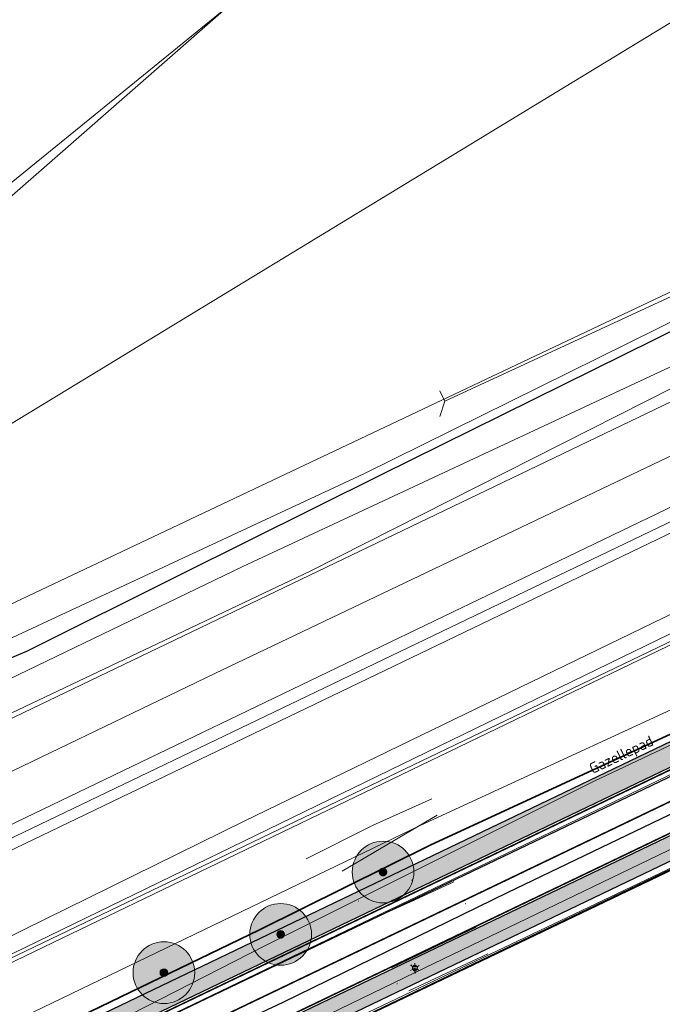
# Model space of a CAD drawing. Header units: metres. Extents: x 163628 to 167855, y 402678 to 405435.
# Tile 160 of 256: x 164660 to 164701, y 403505 to 403569. Entities that reach past the tile are written whole.
import ezdxf
from ezdxf.enums import TextEntityAlignment as Align

# ---------------------------------------------------------------- set-up
doc = ezdxf.new("R2010")
doc.units = ezdxf.units.M
doc.linetypes.add('X-CA190022.004-UO-DWM_Snelfietsroute$0$1-2', pattern=[3, 0, -2, 1])
doc.layers.get('0').update_dxf_attribs({"lineweight": 25})
for name, color, linetype, lineweight in [('X-CA190022.004-UO-BGT_Ondergrond$0$GE_201_SHDHek_Lijn_GEM', 253, 'X-CA190022.004-UO-BGT_Ondergrond$0$Hekwerk', 9), ('X-CA190022.004-UO-BGT_Ondergrond$0$GE_251_SPRTrein_as_Lijn_GEM', 253, 'Continuous', 9), ('X-CA190022.004-UO-BGT_Ondergrond$0$GE_316_WGDFietspad_Vlak_GEM', 253, 'Continuous', 9), ('X-CA190022.004-UO-BGT_Ondergrond$0$GE_367_OWGBerm_groenvoorziening_grasenk_GEM', 253, 'Continuous', 9), ('X-CA190022.004-UO-BGT_Ondergrond$0$GE_401_OTDErf_Vlak_GEM', 253, 'Continuous', 9), ('X-CA190022.004-UO-BGT_Ondergrond$0$GE_471_BTDBouwland_Vlak_GEM', 253, 'Continuous', 9), ('X-CA190022.004-UO-BGT_Ondergrond$0$GE_479_BTDGroenvoorziening_grasenkruida_GEM', 253, 'Continuous', 9), ('X-CA190022.004-UO-BGT_Ondergrond$0$GE_504_WTDWaterloop_sloot_Vlak_GEM', 253, 'Continuous', 9), ('X-CA190022.004-UO-BGT_Ondergrond$0$GE_523_WTDGreppel_drogesloot_Vlak_GEM', 253, 'Continuous', 9), ('X-CA190022.004-UO-BGT_Ondergrond$0$GE_541_OWTOever_slootkant_Vlak_GEM', 253, 'Continuous', 9), ('X-CA190022.004-UO-BGT_Ondergrond$0$GE_861_PALLichtmast_Punt_GEM', 253, 'Continuous', 9), ('X-CA190022.004-UO-DTM inmeting$0$B-WE-GR-BOOM-S', 246, 'Continuous', 0), ('X-CA190022.004-UO-DTM inmeting$0$B-WE-GW-TALUD_KRUIN-G', 246, 'Continuous', 0), ('X-CA190022.004-UO-DTM inmeting$0$B-WE-GW-TALUD_TEEN-G', 246, 'Continuous', 0), ('X-CA190022.004-UO-DTM inmeting$0$B-WE-IE-MEUBILAIR_WEGMEUBILAIR-S', 246, 'Continuous', 0), ('X-CA190022.004-UO-DTM inmeting$0$B-WE-IE-TERREINAFSCHEIDING_KUNSTMATIG_RASTERHEKWERK-G', 246, 'X-CA190022.004-UO-DTM inmeting$0$IE-TERREINAFSCHEIDING-KUNSTMATIG-OPEN', 0), ('X-CA190022.004-UO-DTM inmeting$0$B-WE-OG-HOOGTEPUNT-S', 246, 'Continuous', 0), ('X-CA190022.004-UO-DTM inmeting$0$B-WE-VH-VERHARDING_ASFALT-G', 246, 'Continuous', 0), ('X-CA190022.004-UO-DWM_Beplanting$0$B-WE-GR-BOOM-S AFKOMSTIG UIT BGT', 252, 'Continuous', 0), ('X-CA190022.004-UO-DWM_Snelfietsroute$0$B-WE-VH-KANTVERHARDING-G', 125, 'Continuous', 25), ('X-CA190022.004-UO-DWM_Snelfietsroute$0$N-WE-GW-BERM-G', 125, 'Continuous', 25), ('X-CA190022.004-UO-DWM_Snelfietsroute$0$N-WE-VH-KANTVERHARDING-G', 125, 'Continuous', 25), ('X-CA190022.004-UO-DWM_Snelfietsroute$0$N-WE-VW-MARKERING_LANGS_STREEP_12-G', 7, 'X-CA190022.004-UO-DWM_Snelfietsroute$0$1-2', 35), ('X-CA190022.004-UO-DWM_Snelfietsroute$0$N-WE-VW-MARKERING_LANGS_STREEP_DOORGETROKKEN_010-G', 125, 'Continuous', 25), ('X-CA190022.004-UO-GZM_Werkgrens_v0.1$0$N-WE-KG-GRENS_SYSTEEMGRENS-G', 7, 'X-CA190022.004-UO-GZM_Werkgrens_v0.1$0$KG-OG', 35), ('X-CA190022.004-UO-KAD_Percelen$0$B-WE-KG-GRENS_PERCEEL-GV', 150, 'Continuous', 9), ('X-CA190022.004-UO-TXT_Tekst 1op200$0$X-XX-AL-T35', 7, 'Continuous', 35), ('X-CA190022.004-UO-WHM_Riolering gemeente - drukleidingen_v0.1$0$Riool_onder_druk_asbestcement_leidingen_450_hgml', 214, 'X-CA190022.004-UO-WHM_Riolering gemeente - drukleidingen_v0.1$0$1-200 PERSLEIDING', 25), ('X-CA190022.004-UO-WHM_Riolering gemeente - drukleidingen_v0.1$0$Riool_onder_druk_pvc_leidingen_400_hgml', 214, 'X-CA190022.004-UO-WHM_Riolering gemeente - drukleidingen_v0.1$0$1-200 PERSLEIDING', 25)]:
    doc.layers.add(name, color=color, linetype=linetype, lineweight=lineweight)
doc.layers.add('X-CA190022.004-UO-DTM inmeting$0$X-XX-AL-MEETPUNT-S', color=246, linetype='Continuous', lineweight=0, plot=False)
for name, color, linetype in [('X-CA190022.004-UO-DWM_Beplanting$0$B-WE-GR-BOOM-S AFKOMSTIG UIT BOMENBESTAND GEMEENTE', 252, 'Continuous'), ('X-CA190022.004-UO-DWM_Beplanting$0$B-WE-GR-BOOM-S AFKOMSTIG UIT DTM_v0.4', 252, 'Continuous'), ('X-CA190022.004-UO-DWM_Beplanting$0$N-GV-GR-GRAS-A-200', 7, 'Continuous')]:
    doc.layers.add(name, color=color, linetype=linetype)
for name, color, linetype, lineweight, transparency in [('X-CA190022.004-UO-KL_Wenstracé_v0.3$0$N-WE-KL-TRACE_WENSTRACE-G 1.5m', 24, 'Continuous', 35, 0.6), ('X-CA190022.004-UO-KLIC$0$B-OI-KL-DATA_KPN_0000546663_VECT_19O042616-G', 42, 'X-CA190022.004-UO-KLIC$0$1-200 TELEFONIE-KPN', 0, 0.25), ('X-CA190022.004-UO-KLIC$0$B-OI-KL-DATA_ZIGGO BV_0000546674_VECT_19O042616-G', 42, 'X-CA190022.004-UO-KLIC$0$1-200 ZIGGO', 0, 0.25), ('X-CA190022.004-UO-KLIC$0$B-OI-KL-WATER_BW_0000551269_VECT_19O042616-G', 42, 'X-CA190022.004-UO-KLIC$0$1-200 WATERLEIDING', 0, 0.25), ('X-CA190022.004-UO-KLIC$0$B-WE-KL-ET_LS-G', 42, 'X-CA190022.004-UO-KLIC$0$1-200 LAAGSPANNING', 0, 0.25), ('X-CA190022.004-UO-KLIC$0$B-WE-KL-ET_LS_HULPSTUK-S', 42, 'X-CA190022.004-UO-KLIC$0$1-200 LAAGSPANNING', 0, 0.25), ('X-CA190022.004-UO-KLIC$0$B-WE-KL-ET_LS_KABELBED-G', 42, 'X-CA190022.004-UO-KLIC$0$1-200 LAAGSPANNING', 0, 0.25), ('X-CA190022.004-UO-KLIC$0$B-WE-KL-ET_MS-G', 42, 'X-CA190022.004-UO-KLIC$0$1-200 MIDDENSPANNING', 0, 0.25)]:
    doc.layers.add(name, color=color, linetype=linetype, lineweight=lineweight, transparency=transparency)
doc.styles.add('X-CA190022.004-UO-BGT_Ondergrond$0$NLCS-ISO', font='NLCS-ISO.ttf')
doc.styles.add('X-CA190022.004-UO-DTM inmeting$0$NLCS-ISO', font='isocpeur.ttf', dxfattribs={"height": 2.5})
doc.styles.add('X-CA190022.004-UO-KLIC$0$NLCS-ISO', font='NLCS-ISO.ttf')
doc.styles.add('X-CA190022.004-UO-TXT_Tekst 1op200$0$NLCS-ISO-M200-T35', font='NLCS-ISO.ttf', dxfattribs={"height": 0.7})
doc.styles.add('X-CA190022.004-UO-WHM_Riolering gemeente - drukleidingen_v0.1$0$NLCS-ISO', font='NLCS-ISO.ttf')
doc.linetypes.add('X-CA190022.004-UO-BGT_Ondergrond$0$Hekwerk', pattern='A,5,-1.5,[2,dgnlstyle-Veghel.shx,S=0.007937,R=0,X=0,Y=0],-1.5', length=8)
doc.linetypes.add('X-CA190022.004-UO-DTM inmeting$0$IE-TERREINAFSCHEIDING-KUNSTMATIG-OPEN', pattern='A,7,-1.5,[67,NLCS.SHX,S=0.75,R=0,X=0,Y=0],-1.5', length=10)
doc.linetypes.add('X-CA190022.004-UO-GZM_Werkgrens_v0.1$0$KG-OG', pattern='A,5.5,-1.5,[2,NLCS.SHX,S=0.5,R=0,X=0,Y=0],-1.5', length=8.5)
doc.linetypes.add('X-CA190022.004-UO-KLIC$0$1-200 LAAGSPANNING', pattern='A,1.5,-0.6,["LS",X-CA190022.004-UO-KLIC$0$NLCS-ISO,S=0.24,R=0,X=-0.45,Y=-0.12],-0.05', length=2.15)
doc.linetypes.add('X-CA190022.004-UO-KLIC$0$1-200 MIDDENSPANNING', pattern='A,1.5,-0.6,["MS",X-CA190022.004-UO-KLIC$0$NLCS-ISO,S=0.24,R=0,X=-0.5,Y=-0.12],-0.05', length=2.15)
doc.linetypes.add('X-CA190022.004-UO-KLIC$0$1-200 TELEFONIE-KPN', pattern='A,1.5,-0.6,["KPN",X-CA190022.004-UO-KLIC$0$NLCS-ISO,S=0.24,R=0,X=-0.5,Y=-0.12],-0.3', length=2.4)
doc.linetypes.add('X-CA190022.004-UO-KLIC$0$1-200 WATERLEIDING', pattern='A,1.5,-0.6,["WATER",X-CA190022.004-UO-KLIC$0$NLCS-ISO,S=0.24,R=0,X=-0.5,Y=-0.12],-0.65', length=2.75)
doc.linetypes.add('X-CA190022.004-UO-KLIC$0$1-200 ZIGGO', pattern='A,1.5,-0.6,["ZIGGO",X-CA190022.004-UO-KLIC$0$NLCS-ISO,S=0.24,R=0,X=-0.5,Y=-0.12],-0.5', length=2.6)
doc.linetypes.add('X-CA190022.004-UO-WHM_Riolering gemeente - drukleidingen_v0.1$0$1-200 PERSLEIDING', pattern='A,1.5,-0.6,["PERS",X-CA190022.004-UO-WHM_Riolering gemeente - drukleidingen_v0.1$0$NLCS-ISO,S=0.24,R=0,X=-0.5,Y=-0.12],-0.65', length=2.75)

# ---------------------------------------------------------------- blocks, each defined once
blk = doc.blocks.new('X-CA190022.004-UO-BGT_Ondergrond$0$N-SIE-WEG_LICHTMAST-SO')
h = blk.add_hatch(color=256)
h.paths.add_polyline_path([(1.16, 0.5, 0.658505), (-1.16, 0.5)])
h.paths.add_polyline_path([(-1.16, -0.5, 0.658505), (1.16, -0.5)])
at = {"flags": 128}
for points in [[(-2.19, 1.27), (-1.1, 0.63)], [(-1.16, 0.5), (1.16, 0.5)], [(0, 1.27), (0, 2.53)], [(1.1, 0.63), (2.19, 1.27)], [(-2.19, -1.27), (-1.1, -0.63)], [(-1.16, -0.5), (1.16, -0.5)], [(0, -1.27), (0, -2.53)], [(2.19, -1.27), (1.1, -0.63)]]:
    blk.add_lwpolyline(points, dxfattribs=at)
at = {"ltscale": 0.5}
blk.add_circle((0, 0), 1.27, dxfattribs=at)
at = {"style": 'X-CA190022.004-UO-BGT_Ondergrond$0$NLCS-ISO'}
blk.add_attdef('TYPE', text='', height=1.8, dxfattribs=at).set_placement((0, 2.53), align=Align.BOTTOM_CENTER)
blk = doc.blocks.new('X-CA190022.004-UO-BGT_Ondergrond$0$IMGEOLichtmastpaal')
at = {"xscale": 5, "yscale": 5, "zscale": 5}
blk.add_blockref('X-CA190022.004-UO-BGT_Ondergrond$0$N-SIE-WEG_LICHTMAST-SO', (0, 6.4), dxfattribs=at)
blk = doc.blocks.new('X-CA190022.004-UO-DTM inmeting$0$B-SIE-WEG_LICHTMAST-SO')
at = {"ltscale": 0.1}
for p, q in [((-0.33, 0.19), (-0.67, 0.39)), ((0, 0.39), (0, 0.77)), ((0.33, 0.19), (0.67, 0.39)), ((-0.33, -0.19), (-0.67, -0.39)), ((0, -0.39), (0, -0.77)), ((0.33, -0.19), (0.67, -0.39))]:
    blk.add_line(p, q, dxfattribs=at)
at = {"flags": 128}
for points in [[(-0.35, 0.15), (0.35, 0.15)], [(-0.35, -0.15), (0.35, -0.15)]]:
    blk.add_lwpolyline(points, dxfattribs=at)
at = {"ltscale": 0.1}
blk.add_circle((0, 0), 0.386, dxfattribs=at)
at = {"style": 'X-CA190022.004-UO-DTM inmeting$0$NLCS-ISO'}
blk.add_attdef('TYPE', text='', height=0.549, dxfattribs=at).set_placement((0, 0.77), align=Align.BOTTOM_CENTER)
blk = doc.blocks.new('X-CA190022.004-UO-DTM inmeting$0$punt')
at = {"color": 0, "lineweight": -2}
blk.add_line((0, 0), (0, 0), dxfattribs=at)
blk = doc.blocks.new('X-CA190022.004-UO-DTM inmeting$0$SOG-HOOGTEPUNT-SO')
for p, q in [((-0.5, 0), (0.5, 0)), ((0, 0.5), (0, -0.5))]:
    blk.add_line(p, q)
blk = doc.blocks.new('X-CA190022.004-UO-DTM inmeting$0$boom')
h = blk.add_hatch()
h.set_pattern_fill('ANSI31', color=256, scale=0.13)
h.paths.add_polyline_path([(-1, 0, 1), (1, 0, 1)])
blk.add_circle((0, 0), 1)
blk = doc.blocks.new('X-CA190022.004-UO-KLIC$0$SKL-WTB_HULP_MOF-SO')
at = {"linetype": 'ByBlock', "lineweight": 18}
h = blk.add_hatch(color=0, dxfattribs=at)
h.dxf.hatch_style = 1
h.paths.add_polyline_path([(-0.5625, 0, 1), (0.5625, 0, 1)])
at = {"color": 0, "linetype": 'ByBlock', "lineweight": 18}
blk.add_circle((0, 0), 0.5625, dxfattribs=at)
at = {"color": 0, "linetype": 'ByBlock', "lineweight": 18, "style": 'X-CA190022.004-UO-KLIC$0$NLCS-ISO', "flags": 1}
for tag, p in [('TYPE', (1.5, 0)), ('OMSCHRIJVING', (1.5, -3)), ('LABEL', (1.5, -1.5))]:
    blk.add_attdef(tag, p, '', height=1, dxfattribs=at)
blk = doc.blocks.new('X-CA190022.004-UO-DWM_Beplanting$0$SGR-BOOM_01-SO')
at = {"linetype": 'ByBlock', "lineweight": 18}
h = blk.add_hatch(color=0, dxfattribs=at)
h.dxf.hatch_style = 1
edge = h.paths.add_edge_path()
edge.add_arc((0, 0), 0.25, 0, 360)
at = {"color": 0, "linetype": 'ByBlock', "lineweight": 18}
for radius in [2, 0.25]:
    blk.add_circle((0, 0), radius, dxfattribs=at)
blk = doc.blocks.new('X-CA190022.004-UO-DWM_Beplanting$0$IMGEOBoom')
at = {"transparency": 33554457}
h = blk.add_hatch(color=256, dxfattribs=at)
h.dxf.hatch_style = 1
edge = h.paths.add_edge_path()
edge.add_arc((0, 0), 100, 0, 360)
edge = h.paths.add_edge_path(flags=17)
edge.add_arc((0, 0), 12.5, 0, 360)
h = blk.add_hatch()
h.set_pattern_fill('ANGLE', color=256)
h.set_pattern_definition([(0, (0, 0), (0, 6.985), [5.08, -1.905]), (90, (0, 0), (-6.985, 4e-16), [5.08, -1.905])])
edge = h.paths.add_edge_path(flags=17)
edge.add_arc((0, 0), 12.5, 0, 360)
at = {"layer": 'X-CA190022.004-UO-DWM_Beplanting$0$N-GV-GR-GRAS-A-200'}
h = blk.add_hatch(color=256, dxfattribs=at)
h.dxf.hatch_style = 1
edge = h.paths.add_edge_path(flags=17)
edge.add_arc((0, 0), 12.5, 0, 360)
at = {"xscale": 50, "yscale": 50, "zscale": 50}
blk.add_blockref('X-CA190022.004-UO-DWM_Beplanting$0$SGR-BOOM_01-SO', (0, 0), dxfattribs=at)

msp = doc.modelspace()

# ---------------------------------------------------------------- linework, layer by layer
at = {"layer": 'X-CA190022.004-UO-BGT_Ondergrond$0$GE_201_SHDHek_Lijn_GEM'}
msp.add_line((164766.236, 403544.544), (164683.071, 403504.746), dxfattribs=at)
at = {"layer": 'X-CA190022.004-UO-BGT_Ondergrond$0$GE_251_SPRTrein_as_Lijn_GEM'}
for p, q in [((164612.775, 403494.432), (164785.364, 403577.492)), ((164613.43, 403493.072), (164786.046, 403576.149)), ((164586.092, 403480.76), (164743.728, 403556.491))]:
    msp.add_line(p, q, dxfattribs=at)
at = {"layer": 'X-CA190022.004-UO-BGT_Ondergrond$0$GE_316_WGDFietspad_Vlak_GEM', "flags": 128}
msp.add_lwpolyline([(164783.7, 403545.643), (164775.27, 403548.69), (164773.26, 403549.22), (164770.72, 403548.83), (164768.53, 403548.02), (164631.74, 403482.36), (164627.08, 403480.35), (164621.316, 403478.014), (164619.704, 403481.066), (164625.59, 403483.48), (164629.22, 403485.06), (164763.542, 403549.392), (164768.875, 403551.946)], dxfattribs=at)
at = {"layer": 'X-CA190022.004-UO-BGT_Ondergrond$0$GE_367_OWGBerm_groenvoorziening_grasenk_GEM', "flags": 128}
for points in [[(164640.44, 403494.868), (164662.351, 403505.436), (164685.598, 403516.649), (164707.718, 403526.866), (164753.889, 403548.503), (164771.397, 403558.596), (164770.664, 403556.413), (164771.276, 403554.19), (164776.991, 403553.714), (164784.135, 403551.121), (164785.925, 403550.471)], [(164768.875, 403551.946), (164763.542, 403549.392), (164629.22, 403485.06), (164625.59, 403483.48), (164619.704, 403481.066), (164604.45, 403474.81), (164602.885, 403474.235), (164600.48, 403473.35), (164597.61, 403471.99), (164592.13, 403469.02), (164575.93, 403459.42), (164569.76, 403456.18), (164516.668, 403430.689), (164513.743, 403429.436), (164509.64, 403427.467), (164507.77, 403426.57)], [(164510.298, 403423.881), (164518.157, 403427.555), (164571.47, 403453.2), (164577.71, 403456.5), (164591.23, 403464.58), (164599.21, 403468.63), (164602.07, 403470), (164604.577, 403471.161), (164605.74, 403471.7), (164607.424, 403472.383), (164621.316, 403478.014), (164627.08, 403480.35), (164631.74, 403482.36), (164768.53, 403548.02), (164770.72, 403548.83), (164773.26, 403549.22), (164775.27, 403548.69), (164783.7, 403545.643)], [(164793.738, 403546.45), (164797.942, 403548.705), (164798.777, 403549.092), (164799.971, 403547.237), (164793.081, 403543.524), (164789.839, 403542.878), (164787.928, 403542.792), (164776.394, 403545.354), (164774.138, 403545.724), (164771.263, 403545.786), (164766.236, 403544.544), (164683.071, 403504.746), (164620.047, 403474.794)]]:
    msp.add_lwpolyline(points, dxfattribs=at)
at = {"layer": 'X-CA190022.004-UO-BGT_Ondergrond$0$GE_401_OTDErf_Vlak_GEM', "flags": 128}
for points in [[(164738.382, 403634.545), (164746.613, 403623.375), (164747.163, 403622.516), (164751.89, 403616.199), (164759.291, 403606.055), (164770.365, 403591.121), (164770.591, 403591.238), (164772.207, 403588.601), (164775.323, 403584.718), (164771.769, 403583.145), (164757.734, 403576.121), (164741.697, 403568.756), (164724.691, 403560.303), (164702.856, 403549.805), (164681.914, 403539.451), (164655.322, 403527.058)], [(164641.991, 403544.437), (164674.932, 403571.266), (164639.445, 403617.736)], [(164620.047, 403474.794), (164683.071, 403504.746), (164766.236, 403544.544), (164771.263, 403545.786), (164774.138, 403545.724), (164776.394, 403545.354), (164787.928, 403542.792), (164789.839, 403542.878), (164793.081, 403543.524), (164799.971, 403547.237), (164805.156, 403540.166), (164806.434, 403541.103), (164827.881, 403511.643), (164834.892, 403502.714)]]:
    msp.add_lwpolyline(points, dxfattribs=at)
at = {"layer": 'X-CA190022.004-UO-BGT_Ondergrond$0$GE_471_BTDBouwland_Vlak_GEM', "flags": 128}
msp.add_lwpolyline([(164639.445, 403617.736), (164674.932, 403571.266), (164641.991, 403544.437), (164655.322, 403527.058), (164649.727, 403524.45), (164539.313, 403646.411), (164562.442, 403658.795), (164576.465, 403675.861), (164619.749, 403646.936), (164620.05, 403646.651), (164623.656, 403648.387), (164645.274, 403681.729), (164681.282, 403676.755), (164638.35, 403637.277), (164634.761, 403632.709), (164634.768, 403632.702), (164633.247, 403629.869), (164633.512, 403624.842), (164639.445, 403617.736)], dxfattribs=at)
at = {"layer": 'X-CA190022.004-UO-BGT_Ondergrond$0$GE_479_BTDGroenvoorziening_grasenkruida_GEM', "flags": 128}
for points in [[(164637.795, 403509.882), (164672.252, 403526.504), (164707.753, 403543.439), (164730.663, 403554.28), (164755.469, 403566.516), (164774.278, 403575.493), (164778.452, 403577.684), (164779.82, 403578.718), (164788.756, 403568.779), (164770.122, 403561.314)], [(164770.122, 403561.314), (164751.162, 403552.163), (164728.591, 403541.273), (164705.956, 403530.356), (164683.747, 403519.646), (164661.155, 403508.745), (164638.92, 403498.02)]]:
    msp.add_lwpolyline(points, dxfattribs=at)
at = {"layer": 'X-CA190022.004-UO-BGT_Ondergrond$0$GE_504_WTDWaterloop_sloot_Vlak_GEM', "flags": 128}
for points in [[(164615.872, 403505.365), (164674.068, 403533.44), (164705.671, 403548.206), (164723.606, 403557.276), (164741.942, 403566.291), (164754.59, 403572.044), (164773.545, 403581.366), (164775.277, 403582.181), (164775.974, 403581.906)], [(164775.974, 403581.906), (164776.293, 403581.989), (164776.586, 403582.06), (164776.743, 403582.054), (164776.944, 403581.999), (164777.048, 403581.897), (164777.119, 403581.79), (164777.139, 403581.65), (164777.133, 403581.559), (164777.039, 403581.395), (164776.825, 403581.2), (164776.42, 403580.952), (164776.163, 403580.158), (164775.561, 403579.777), (164744.433, 403565.283), (164732.312, 403559.273), (164715.818, 403551.564), (164701.967, 403545.049), (164678.426, 403533.128), (164644.871, 403517.187)]]:
    msp.add_lwpolyline(points, dxfattribs=at)
at = {"layer": 'X-CA190022.004-UO-BGT_Ondergrond$0$GE_523_WTDGreppel_drogesloot_Vlak_GEM', "flags": 128}
msp.add_lwpolyline([(164707.718, 403526.866), (164685.598, 403516.649), (164662.351, 403505.436), (164640.44, 403494.868), (164631.326, 403490.472), (164629.806, 403493.624), (164638.92, 403498.02), (164661.155, 403508.745), (164683.747, 403519.646), (164705.956, 403530.356), (164728.591, 403541.273), (164751.162, 403552.163), (164770.122, 403561.314), (164771.397, 403558.596), (164753.889, 403548.503), (164707.718, 403526.866)], dxfattribs=at)
at = {"layer": 'X-CA190022.004-UO-BGT_Ondergrond$0$GE_541_OWTOever_slootkant_Vlak_GEM', "flags": 128}
for points in [[(164655.322, 403527.058), (164681.914, 403539.451), (164702.856, 403549.805), (164724.691, 403560.303), (164741.697, 403568.756), (164757.734, 403576.121), (164771.769, 403583.145), (164775.323, 403584.718), (164776.87, 403584.714), (164777.942, 403584.129), (164779.286, 403583.069), (164780.083, 403581.411), (164780.297, 403579.918), (164779.82, 403578.718), (164778.452, 403577.684), (164774.278, 403575.493), (164755.469, 403566.516), (164730.663, 403554.28), (164707.753, 403543.439), (164672.252, 403526.504), (164637.795, 403509.882)], [(164775.561, 403579.777), (164744.433, 403565.283), (164732.312, 403559.273), (164715.818, 403551.564), (164701.967, 403545.049), (164678.426, 403533.128), (164644.871, 403517.187)], [(164615.872, 403505.365), (164674.068, 403533.44), (164705.671, 403548.206), (164723.606, 403557.276), (164741.942, 403566.291), (164754.59, 403572.044)]]:
    msp.add_lwpolyline(points, dxfattribs=at)
at = {"layer": 'X-CA190022.004-UO-DTM inmeting$0$B-WE-GW-TALUD_KRUIN-G'}
msp.add_polyline3d([(164680.504, 403513.674, 9.058), (164686.675, 403517.296, 8.956)], dxfattribs=at)
at = {"layer": 'X-CA190022.004-UO-DTM inmeting$0$B-WE-GW-TALUD_TEEN-G'}
msp.add_polyline3d([(164686.317, 403518.36, 8.613), (164682.51, 403516.664, 8.556), (164678.176, 403514.473, 8.658)], dxfattribs=at)
at = {"layer": 'X-CA190022.004-UO-DTM inmeting$0$B-WE-IE-TERREINAFSCHEIDING_KUNSTMATIG_RASTERHEKWERK-G'}
msp.add_line((164684.818, 403505.918, 9.301), (164689.956, 403508.301, 9.293), dxfattribs=at)
at = {"layer": 'X-CA190022.004-UO-DTM inmeting$0$B-WE-VH-VERHARDING_ASFALT-G'}
for points in [[(164687.746, 403512.984, 9.257), (164685.18, 403511.786, 9.249), (164682.219, 403510.442, 9.244)], [(164689.184, 403510.049, 9.282), (164686.654, 403508.821, 9.27), (164683.702, 403507.397, 9.275)]]:
    msp.add_polyline3d(points, dxfattribs=at)
at = {"layer": 'X-CA190022.004-UO-DWM_Snelfietsroute$0$B-WE-VH-KANTVERHARDING-G', "flags": 128}
for points in [[(164639.783, 403490.119), (164763.396, 403549.322)], [(164764.863, 403546.26), (164641.302, 403486.95)]]:
    msp.add_lwpolyline(points, dxfattribs=at)
at = {"layer": 'X-CA190022.004-UO-DWM_Snelfietsroute$0$N-WE-GW-BERM-G', "flags": 128}
for points in [[(164762.615, 403551.28), (164638.923, 403491.909)], [(164765.512, 403544.908), (164641.944, 403485.611)]]:
    msp.add_lwpolyline(points, dxfattribs=at)
at = {"layer": 'X-CA190022.004-UO-DWM_Snelfietsroute$0$N-WE-VH-KANTVERHARDING-G', "flags": 128}
msp.add_lwpolyline([(164763.228, 403549.911), (164639.573, 403490.557)], dxfattribs=at)
at = {"layer": 'X-CA190022.004-UO-DWM_Snelfietsroute$0$N-WE-VW-MARKERING_LANGS_STREEP_12-G', "linetype": 'X-CA190022.004-UO-DWM_Snelfietsroute$0$1-2', "const_width": 0.1, "flags": 128}
msp.add_lwpolyline([(164757.037, 403544.721), (164648.905, 403492.817)], dxfattribs=at)
at = {"layer": 'X-CA190022.004-UO-DWM_Snelfietsroute$0$N-WE-VW-MARKERING_LANGS_STREEP_DOORGETROKKEN_010-G', "const_width": 0.1, "flags": 128}
for points in [[(164763.293, 403549.776), (164639.637, 403490.421)], [(164764.798, 403546.395), (164641.239, 403487.086)]]:
    msp.add_lwpolyline(points, dxfattribs=at)
at = {"layer": 'X-CA190022.004-UO-GZM_Werkgrens_v0.1$0$N-WE-KG-GRENS_SYSTEEMGRENS-G', "ltscale": 0.2, "flags": 128}
msp.add_lwpolyline([(164202.447, 403276.261, -0.007014), (164204.684, 403278.194), (164207.732, 403280.631), (164216.351, 403287.471), (164219.004, 403289.434), (164219.375, 403289.729), (164237.184, 403303.185), (164244.587, 403308.605), (164248.73, 403311.638), (164253.977, 403315.367), (164261.175, 403320.48), (164269.682, 403326.324), (164277.478, 403331.538), (164300.139, 403346.153), (164322.964, 403359.926), (164334.073, 403366.292), (164351.665, 403375.797), (164373.742, 403387.55), (164399.95, 403400.464), (164429.28, 403414.743), (164430.124, 403415.141), (164430.948, 403415.506), (164431.777, 403415.846), (164432.615, 403416.161), (164433.462, 403416.453), (164434.316, 403416.72), (164435.176, 403416.962), (164436.043, 403417.179), (164436.306, 403417.259, -0.099821), (164451.982, 403417.179, 0.131087), (164471.53, 403420.948), (164482.533, 403426.243), (164490.693, 403418.8), (164492.586, 403419.707), (164495.404, 403416.53, -0.0101), (164498.074, 403413.536), (164499.385, 403412.005), (164502.276, 403408.653), (164509.274, 403412.948), (164511.768, 403416.461), (164509.186, 403420.201, -0.175036), (164509.321, 403422.135, -0.180129), (164510.517, 403423.431), (164518.825, 403427.315), (164545.03, 403439.927), (164571.695, 403452.754), (164577.955, 403456.064), (164591.472, 403464.142), (164595.446, 403466.159), (164599.431, 403468.182), (164600.854, 403468.863), (164605.94, 403471.242), (164622.016, 403477.758), (164627.273, 403479.889), (164631.947, 403481.905), (164633.267, 403482.539, 0.084778), (164642.609, 403485.38), (164759.332, 403541.386), (164770.974, 403544.815), (164773.272, 403545.397), (164787.887, 403542.29), (164789.899, 403542.38), (164793.252, 403543.048), (164800.24, 403546.814), (164803.671, 403549.366), (164804.774, 403550.36), (164806.983, 403547.387), (164807.907, 403546.199), (164811.87, 403549.281), (164810.953, 403550.46), (164809.512, 403552.406), (164808.343, 403553.575), (164810.024, 403555.089), (164807.827, 403558.012), (164809.834, 403559.516, 0.087199), (164816.707, 403566.833, -0.136189), (164825.151, 403574.239), (164897.952, 403609.34), (164931.093, 403625.32), (165054.784, 403684.96), (165123.155, 403717.926), (165148.566, 403730.033), (165175.654, 403740.478), (165188.146, 403744.824), (165187.632, 403748.092), (165185.258, 403754.932), (165180.038, 403753.689, 0.027846), (165177.051, 403752.466), (165119.698, 403725.141), (165051.309, 403692.167), (164927.618, 403632.527), (164894.477, 403616.547), (164821.676, 403581.445, 0.136189), (164810.016, 403571.218, -0.087199), (164805.039, 403565.919), (164803.02, 403564.408), (164799.415, 403569.204), (164798.615, 403568.604), (164797.815, 403568.006), (164797.216, 403568.806), (164793.371, 403565.926), (164793.97, 403565.126), (164792.376, 403563.932), (164795.885, 403559.064, -0.201548), (164780.097, 403554.057, 0.075656), (164771.169, 403553.982, -0.009755), (164764.075, 403552.536), (164754.286, 403547.799), (164747.474, 403544.606), (164708.34, 403525.583), (164686.218, 403515.365), (164675.148, 403509.865), (164663.524, 403504.258), (164644.327, 403495.071), (164639.493, 403492.723), (164638.201, 403492.127, -0.201818), (164621.846, 403491.8, 0.209498), (164598.58, 403490.973), (164556.157, 403470.566), (164536.299, 403461.008), (164516.318, 403451.408), (164508.232, 403447.512), (164500.187, 403443.642), (164497.203, 403443.008), (164495.09, 403442.274, 0.130794), (164492.913, 403444.811), (164488.435, 403447.885), (164494.899, 403449.835), (164490.315, 403452.233), (164484.484, 403450.597, -0.076427), (164479.748, 403454.723), (164478.799, 403455.857), (164474.918, 403452.962), (164457.343, 403473.566), (164451.257, 403468.374), (164465.519, 403451.653, -0.484297), (164464.817, 403448.113), (164461.416, 403446.394), (164463.893, 403441.77), (164464.916, 403439.614), (164433.017, 403424.683, 0.05166), (164425.3, 403421.703), (164396.431, 403407.648), (164370.094, 403394.67), (164347.884, 403382.848), (164330.182, 403373.283), (164318.908, 403366.822), (164295.903, 403352.941), (164273.086, 403338.225), (164265.193, 403332.947), (164256.594, 403327.039), (164249.344, 403321.888), (164244.05, 403318.127), (164239.86, 403315.06), (164232.409, 403309.604), (164214.476, 403296.054), (164201.289, 403285.589, 0.012131), (164197.414, 403282.357)], format="xyb", close=True, dxfattribs=at)
at = {"layer": 'X-CA190022.004-UO-KAD_Percelen$0$B-WE-KG-GRENS_PERCEEL-GV', "flags": 128}
for points in [[(164595.838, 403501.354), (164555.326, 403482.367), (164489.137, 403451.001), (164492.811, 403446.689), (164487.569, 403444.164), (164476.902, 403439.143), (164474.656, 403438.052), (164469.708, 403435.65), (164459.04, 403430.474), (164460.276, 403427.915), (164478.654, 403436.809), (164549.795, 403471.239), (164610.094, 403500.047), (164740.684, 403562.794), (164887.38, 403633.726), (164885.502, 403637.729), (164830.972, 403611.838), (164787.129, 403591.173), (164774.865, 403585.072), (164771.579, 403589.482), (164763.848, 403582.954), (164722.665, 403561.134), (164654.869, 403529.019)], [(164460.276, 403427.915), (164466.349, 403415.367), (164487.883, 403425.722), (164496.111, 403429.679), (164555.855, 403458.619), (164593.206, 403476.41), (164588.97, 403485.217), (164612.074, 403496.328), (164616.314, 403487.512), (164746.772, 403550.188), (164893.326, 403621.049), (164887.38, 403633.726), (164740.684, 403562.794), (164610.094, 403500.047), (164549.795, 403471.239), (164478.654, 403436.809)], [(164674.031, 403570.572), (164642.773, 403543.203), (164648.623, 403536.343), (164721.06, 403580.454), (164728.988, 403588.387), (164758.818, 403606.816), (164746.055, 403624.153), (164728.717, 403605.949), (164701.846, 403593.015), (164690.679, 403585.149)], [(164468.748, 403410.406), (164486.08, 403417.995), (164492.111, 403420.636), (164493.855, 403418.592), (164495.298, 403416.903), (164503.089, 403421.185), (164615.905, 403478.304), (164662.782, 403501.158), (164772.136, 403553.829), (164770.057, 403555.749), (164790.783, 403565.26), (164789.551, 403566.923), (164799.538, 403571.715), (164894.973, 403617.537), (164893.326, 403621.049), (164746.772, 403550.188), (164616.314, 403487.512), (164616.456, 403487.216), (164593.352, 403476.106), (164593.206, 403476.41), (164555.855, 403458.619), (164496.111, 403429.679), (164487.883, 403425.722), (164466.349, 403415.367)], [(164638.33, 403616.453), (164610.511, 403591.436), (164547.782, 403558.103), (164595.838, 403501.354), (164654.869, 403529.019), (164648.623, 403536.343), (164642.773, 403543.203), (164674.031, 403570.572)], [(164771.579, 403589.482), (164758.818, 403606.816), (164728.988, 403588.387), (164721.06, 403580.454), (164648.623, 403536.343), (164654.869, 403529.019), (164722.665, 403561.134), (164763.848, 403582.954)], [(164615.905, 403478.304), (164503.089, 403421.185), (164504.937, 403419.149), (164510.499, 403421.842), (164619.909, 403474.821), (164758.78, 403541.048), (164766.236, 403544.544), (164771.263, 403545.786), (164774.138, 403545.724), (164787.928, 403542.792), (164789.839, 403542.878), (164793.081, 403543.524), (164802.649, 403548.73), (164790.783, 403565.26), (164770.057, 403555.749), (164772.136, 403553.829), (164662.782, 403501.158)]]:
    msp.add_lwpolyline(points, close=True, dxfattribs=at)
msp.add_lwpolyline([(164860.969, 403463.589), (164858.048, 403489.835), (164848.867, 403493.07), (164833.316, 403507.004), (164808.436, 403540.853), (164802.649, 403548.73), (164793.081, 403543.524), (164789.839, 403542.878), (164787.928, 403542.792), (164774.138, 403545.724), (164771.263, 403545.786), (164766.236, 403544.544), (164758.78, 403541.048), (164619.909, 403474.821)], dxfattribs=at)
at = {"layer": 'X-CA190022.004-UO-KL_Wenstracé_v0.3$0$N-WE-KL-TRACE_WENSTRACE-G 1.5m', "lineweight": 18, "ltscale": 0.2, "const_width": 1.5}
for points in [[(164641.614, 403492.384), (164762.829, 403550.516, -0.149301), (164778.856, 403552.951, 0.1997), (164795.422, 403557.156), (164797.27, 403558.539)], [(164643.992, 403487.424), (164765.207, 403545.557, -0.149301), (164778.058, 403547.509, 0.1997), (164798.719, 403552.754), (164800.486, 403554.077)]]:
    msp.add_lwpolyline(points, format="xyb", dxfattribs=at)
at = {"layer": 'X-CA190022.004-UO-KLIC$0$B-OI-KL-DATA_KPN_0000546663_VECT_19O042616-G', "flags": 128}
msp.add_lwpolyline([(164795.5, 403572.833), (164720.5, 403538.167), (164708.833, 403532.5), (164635.5, 403496.833), (164633.833, 403496.5), (164632.5, 403495.5), (164617.833, 403485.167), (164616.5, 403484.5), (164594.167, 403473.5), (164590.5, 403473.5), (164587.833, 403472.833), (164582.833, 403471.833), (164581.5, 403471.167), (164518.167, 403441.167), (164507.5, 403435.833), (164500.5, 403431.833)], dxfattribs=at)
at = {"layer": 'X-CA190022.004-UO-KLIC$0$B-OI-KL-DATA_ZIGGO BV_0000546674_VECT_19O042616-G', "flags": 128}
msp.add_lwpolyline([(164805.5, 403558.5), (164792.167, 403550.167), (164789.5, 403549.5), (164787.167, 403549.5), (164775.833, 403552.833), (164770.5, 403552.833), (164769.5, 403552.5), (164754.833, 403546.833), (164746.167, 403542.833), (164696.833, 403519.5), (164675.5, 403508.833), (164645.5, 403493.5), (164633.5, 403487.833), (164622.167, 403482.5), (164619.167, 403481.5), (164613.167, 403479.833), (164613.167, 403479.167), (164612.5, 403478.833), (164596.5, 403471.5), (164584.167, 403465.167), (164572.833, 403458.5), (164564.167, 403454.167), (164515.833, 403430.167), (164513.833, 403429.5), (164502.167, 403428.833), (164500.833, 403428.5), (164496.167, 403426.5), (164496.167, 403425.833), (164494.833, 403424.5), (164489.167, 403420.167), (164485.5, 403418.833)], dxfattribs=at)
at = {"layer": 'X-CA190022.004-UO-KLIC$0$B-OI-KL-WATER_BW_0000551269_VECT_19O042616-G', "flags": 128}
for points in [[(164687.167, 403544.167), (164736.167, 403566.833), (164746.167, 403570.167), (164748.167, 403571.167), (164777.5, 403589.833), (164777.167, 403590.833)], [(164687.167, 403544.167), (164686.833, 403544.833)], [(164687.167, 403544.167), (164686.833, 403543.167)]]:
    msp.add_lwpolyline(points, dxfattribs=at)
at = {"layer": 'X-CA190022.004-UO-KLIC$0$B-WE-KL-ET_LS-G'}
for points in [[(164657.951, 403493.927), (164661.638, 403495.726), (164663.401, 403496.595), (164665.11, 403497.443), (164668.366, 403499.079), (164670.646, 403500.042), (164685.249, 403507.091), (164768.397, 403547.227), (164773.792, 403548.322), (164776.097, 403547.56), (164783.289, 403545.024), (164792.946, 403545.181), (164800.264, 403548.385), (164805.728, 403548.159), (164806.363, 403547.702), (164807.837, 403547.779), (164810.978, 403550.618)], [(164685.249, 403507.091), (164684.987, 403507.616)]]:
    msp.add_lwpolyline(points, dxfattribs=at)
at = {"layer": 'X-CA190022.004-UO-KLIC$0$B-WE-KL-ET_LS_KABELBED-G'}
msp.add_lwpolyline([(164657.951, 403493.927), (164661.638, 403495.726), (164663.401, 403496.595), (164665.11, 403497.443), (164668.366, 403499.079), (164670.646, 403500.042), (164685.249, 403507.091), (164768.397, 403547.227), (164773.792, 403548.322), (164776.097, 403547.56), (164783.289, 403545.024), (164792.946, 403545.181), (164800.264, 403548.385), (164805.728, 403548.159), (164806.363, 403547.702), (164807.837, 403547.779), (164810.978, 403550.618)], dxfattribs=at)
at = {"layer": 'X-CA190022.004-UO-KLIC$0$B-WE-KL-ET_MS-G', "linetype": 'X-CA190022.004-UO-KLIC$0$1-200 MIDDENSPANNING'}
for points in [[(164639.702, 403499.936), (164674.16, 403516.92), (164702.804, 403530.824), (164719.07, 403538.72), (164761.08, 403558.65), (164773.711, 403564.857), (164783.273, 403569.556), (164785.74, 403569.15), (164785.944, 403569.099), (164789.706, 403568.57), (164791.217, 403568.806), (164795.41, 403570.822), (164795.634, 403570.93), (164795.859, 403571.039), (164796.079, 403571.397), (164796.005, 403575.054), (164796.71, 403576.185), (164838.059, 403595.42), (164861.373, 403606.64), (164876.381, 403613.862), (164917.018, 403633.418), (164973.096, 403660.405), (165006.05, 403676.264)], [(164973.096, 403660.405), (164917.018, 403633.418), (164876.381, 403613.862), (164861.373, 403606.64), (164838.059, 403595.42), (164796.71, 403576.185), (164793.848, 403574.853), (164792.55, 403574.2), (164791.25, 403573.547), (164788.028, 403571.928), (164787.044, 403571.433), (164785.322, 403570.567), (164783.273, 403569.556), (164773.711, 403564.857), (164761.08, 403558.65), (164719.07, 403538.72), (164702.804, 403530.824), (164674.16, 403516.92), (164639.702, 403499.936)], [(164639.702, 403499.936), (164674.16, 403516.92), (164702.804, 403530.824), (164719.07, 403538.72), (164761.08, 403558.65), (164773.711, 403564.857), (164783.273, 403569.556), (164785.322, 403570.567), (164787.044, 403571.433), (164788.028, 403571.928), (164791.25, 403573.547), (164792.55, 403574.2), (164793.848, 403574.853), (164796.71, 403576.185), (164838.059, 403595.42), (164861.373, 403606.64), (164876.381, 403613.862), (164917.018, 403633.418), (164973.096, 403660.405)], [(164639.702, 403499.936), (164674.16, 403516.92), (164702.804, 403530.824), (164719.07, 403538.72), (164761.08, 403558.65), (164773.711, 403564.857), (164783.273, 403569.556), (164785.322, 403570.567), (164787.044, 403571.433), (164788.028, 403571.928), (164791.25, 403573.547), (164792.55, 403574.2), (164793.848, 403574.853), (164796.71, 403576.185), (164838.059, 403595.42), (164861.373, 403606.64), (164876.381, 403613.862), (164917.018, 403633.418), (164973.096, 403660.405)], [(164973.096, 403660.405), (164917.018, 403633.418), (164876.381, 403613.862), (164861.373, 403606.64), (164838.059, 403595.42), (164796.71, 403576.185), (164793.848, 403574.853), (164792.55, 403574.2), (164791.25, 403573.547), (164788.028, 403571.928), (164787.044, 403571.433), (164785.322, 403570.567), (164783.273, 403569.556), (164773.711, 403564.857), (164761.08, 403558.65), (164719.07, 403538.72), (164702.804, 403530.824), (164674.16, 403516.92), (164639.702, 403499.936)], [(164917.018, 403633.418), (164876.381, 403613.862), (164861.373, 403606.64), (164838.059, 403595.42), (164796.71, 403576.185), (164796.005, 403575.054), (164796.079, 403571.397), (164795.859, 403571.039), (164795.634, 403570.93), (164795.41, 403570.822), (164791.217, 403568.806), (164789.706, 403568.57), (164785.944, 403569.099), (164785.74, 403569.15), (164783.273, 403569.556), (164773.711, 403564.857), (164761.08, 403558.65), (164719.07, 403538.72), (164702.804, 403530.824), (164674.16, 403516.92), (164639.702, 403499.936)], [(164503.135, 403434.725), (164518.56, 403442.2), (164520.422, 403443.089), (164550.71, 403457.544), (164582.738, 403472.83), (164633.588, 403497.02), (164639.702, 403499.936), (164674.16, 403516.92), (164702.804, 403530.824), (164719.07, 403538.72), (164761.08, 403558.65), (164773.711, 403564.857)]]:
    msp.add_lwpolyline(points, dxfattribs=at)
at = {"layer": 'X-CA190022.004-UO-WHM_Riolering gemeente - drukleidingen_v0.1$0$Riool_onder_druk_asbestcement_leidingen_450_hgml', "flags": 128}
msp.add_lwpolyline([(164505.312, 403457.312), (164507.232, 403458.176), (164512.176, 403460.576), (164514.096, 403461.504), (164517.408, 403463.168), (164537.952, 403473.344), (164552.016, 403480.128), (164607.056, 403505.12), (164637.152, 403518.848), (164644.928, 403521.824), (164657.776, 403526.976), (164660.064, 403527.936), (164670.064, 403532.928), (164683.056, 403539.392), (164703.184, 403549.376), (164719.696, 403557.6), (164734.416, 403564.896), (164746.656, 403570.976), (164749.392, 403572.352), (164764.128, 403579.68), (164775.744, 403585.152), (164789.584, 403592), (164796.816, 403595.616), (164812.512, 403603.168), (164824.16, 403608.768), (164842.128, 403617.408), (164859.696, 403625.856), (164880.928, 403636.224), (164903.088, 403646.816), (164951.968, 403670.304), (165008.832, 403697.664), (165054.384, 403719.648), (165106.992, 403745.088), (165128.512, 403754.944), (165138.272, 403760.064), (165146.432, 403765.536), (165155.808, 403774.048), (165168.192, 403788.64), (165173.184, 403796.448), (165179.28, 403808.64), (165188.736, 403832.384), (165200.064, 403862.464), (165227.584, 403878.528), (165265.408, 403900.416), (165296.768, 403906.976), (165347.328, 403917.632), (165395.488, 403927.808), (165421.12, 403934.752), (165488.944, 403953.408), (165494.096, 403948.192), (165497.888, 403944.256), (165500.08, 403941.984), (165501.984, 403941.6)], dxfattribs=at)
at = {"layer": 'X-CA190022.004-UO-WHM_Riolering gemeente - drukleidingen_v0.1$0$Riool_onder_druk_pvc_leidingen_400_hgml', "flags": 128}
msp.add_lwpolyline([(164503.904, 403422.688), (164509.696, 403425.6), (164520.576, 403430.976), (164538.976, 403439.52), (164559.584, 403449.216), (164577.584, 403457.856), (164584.864, 403461.216), (164609.264, 403472.896), (164631.648, 403483.584), (164654.176, 403494.304), (164656.736, 403495.68), (164660.448, 403497.568), (164676.688, 403505.184), (164691.232, 403512.288), (164723.296, 403527.712), (164737.456, 403534.528), (164746.688, 403537.76), (164756.864, 403542.144), (164770.368, 403546.656), (164783.248, 403547.776), (164784.736, 403548.192), (164797.104, 403553.12), (164801.664, 403556.48), (164804.496, 403558.4), (164805.248, 403558.848), (164807.552, 403561.184), (164809.104, 403564.224), (164811.92, 403570.048)], dxfattribs=at)

# ---------------------------------------------------------------- block references
at = {"layer": 'X-CA190022.004-UO-BGT_Ondergrond$0$GE_861_PALLichtmast_Punt_GEM', "xscale": 0.025, "yscale": 0.025, "zscale": 0.025}
msp.add_blockref('X-CA190022.004-UO-BGT_Ondergrond$0$IMGEOLichtmastpaal', (164685.22, 403507.239), dxfattribs=at)
at = {"layer": 'X-CA190022.004-UO-DTM inmeting$0$B-WE-GR-BOOM-S', "linetype": 'ByBlock', "lineweight": -2, "xscale": 0.25, "yscale": 0.25, "zscale": 0.25}
msp.add_blockref('X-CA190022.004-UO-DTM inmeting$0$boom', (164683.16, 403513.617, 9.297), dxfattribs=at)
at = {"layer": 'X-CA190022.004-UO-DTM inmeting$0$B-WE-IE-MEUBILAIR_WEGMEUBILAIR-S', "linetype": 'ByBlock', "lineweight": -2, "xscale": 0.1620167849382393, "yscale": 0.1620167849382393, "zscale": 0.1620167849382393}
msp.add_blockref('X-CA190022.004-UO-DTM inmeting$0$B-SIE-WEG_LICHTMAST-SO', (164685.218, 403507.264, 9.305), dxfattribs=at)
at = {"layer": 'X-CA190022.004-UO-DTM inmeting$0$B-WE-OG-HOOGTEPUNT-S', "linetype": 'ByBlock', "lineweight": -2, "xscale": 0.01, "yscale": 0.01, "zscale": 0.01}
for p in [(164687.418, 403514.343, 9.208), (164685.015, 403513.098, 9.207), (164681.575, 403511.726, 9.222), (164688.49, 403511.563, 9.281), (164685.973, 403510.326, 9.273), (164682.997, 403508.935, 9.272), (164689.603, 403509.114, 9.282), (164687.113, 403507.79, 9.332), (164684.062, 403506.373, 9.315)]:
    msp.add_blockref('X-CA190022.004-UO-DTM inmeting$0$SOG-HOOGTEPUNT-SO', p, dxfattribs=at)
at = {"layer": 'X-CA190022.004-UO-DTM inmeting$0$X-XX-AL-MEETPUNT-S', "linetype": 'ByBlock', "lineweight": -2}
for p in [(164686.317, 403518.36, 8.613), (164686.675, 403517.296, 8.956), (164682.51, 403516.664, 8.556), (164678.176, 403514.473, 8.658), (164680.504, 403513.674, 9.058), (164687.746, 403512.984, 9.257), (164685.18, 403511.786, 9.249), (164682.219, 403510.442, 9.244), (164689.184, 403510.049, 9.282), (164686.654, 403508.821, 9.27), (164689.956, 403508.301, 9.293), (164683.702, 403507.397, 9.275), (164684.818, 403505.918, 9.301)]:
    msp.add_blockref('X-CA190022.004-UO-DTM inmeting$0$punt', p, dxfattribs=at)
at = {"layer": 'X-CA190022.004-UO-DWM_Beplanting$0$B-WE-GR-BOOM-S AFKOMSTIG UIT BGT', "xscale": 0.02, "yscale": 0.02, "zscale": 0.02}
for p in [(164676.52, 403509.574), (164668.949, 403507.09)]:
    msp.add_blockref('X-CA190022.004-UO-DWM_Beplanting$0$IMGEOBoom', p, dxfattribs=at)
at = {"layer": 'X-CA190022.004-UO-DWM_Beplanting$0$B-WE-GR-BOOM-S AFKOMSTIG UIT BOMENBESTAND GEMEENTE', "xscale": 0.02, "yscale": 0.02, "zscale": 0.02}
for p in [(164676.52, 403509.574), (164668.949, 403507.09)]:
    msp.add_blockref('X-CA190022.004-UO-DWM_Beplanting$0$IMGEOBoom', p, dxfattribs=at)
at = {"layer": 'X-CA190022.004-UO-DWM_Beplanting$0$B-WE-GR-BOOM-S AFKOMSTIG UIT DTM_v0.4', "linetype": 'ByBlock', "lineweight": -2, "xscale": 0.02, "yscale": 0.02, "zscale": 0.02}
msp.add_blockref('X-CA190022.004-UO-DWM_Beplanting$0$IMGEOBoom', (164683.16, 403513.617, 9.297), dxfattribs=at)
at = {"layer": 'X-CA190022.004-UO-KLIC$0$B-WE-KL-ET_LS_HULPSTUK-S', "xscale": 0.04, "yscale": 0.04, "zscale": 0.2}
msp.add_blockref('X-CA190022.004-UO-KLIC$0$SKL-WTB_HULP_MOF-SO', (164685.249, 403507.091), dxfattribs=at)

# ---------------------------------------------------------------- texts
at = {"layer": 'X-CA190022.004-UO-TXT_Tekst 1op200$0$X-XX-AL-T35', "insert": (164696.438, 403520.599), "char_height": 0.7, "attachment_point": 1, "rotation": 25.42659, "style": 'X-CA190022.004-UO-TXT_Tekst 1op200$0$NLCS-ISO-M200-T35'}
msp.add_mtext_dynamic_manual_height_columns('Gazellepad', width=25.88353, gutter_width=8.75, heights=[0], dxfattribs=at)

doc.saveas('drawing.dxf')
